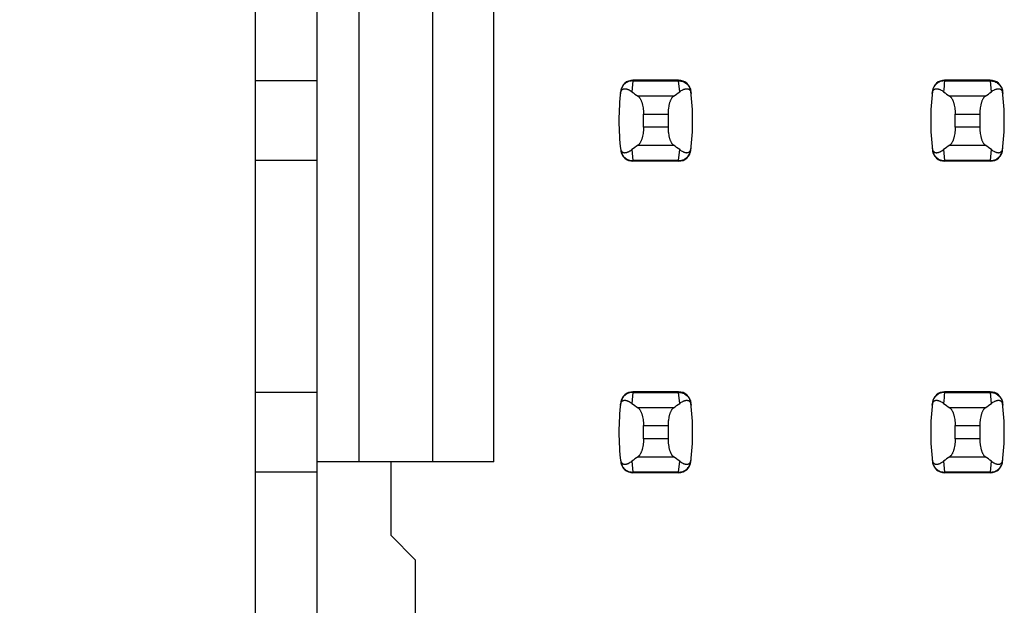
# Model space of a CAD drawing. Header units: inches. Extents: x 0.2 to 16.8, y 0.2 to 10.8.
# Tile 54 of 77: x 3.469 to 3.785, y 6.46 to 6.648. Entities that reach past the tile are written whole.
import ezdxf

# ---------------------------------------------------------------- set-up
doc = ezdxf.new("R2010")
doc.units = ezdxf.units.IN
doc.header["$LTSCALE"] = 0.935
doc.header["$MEASUREMENT"] = 0
doc.layers.get('0').update_dxf_attribs({"linetype": 'CONTINUOUS'})
doc.layers.add('DIMENSIONS', color=7, linetype='CONTINUOUS')
doc.styles.get("Standard").update_dxf_attribs({"font": 'txt', "width": 0.8})
doc.dimstyles.new('DIMSTYLE_1', dxfattribs={"dimtxt": 0.125, "dimasz": 0.18, "dimexe": 0.18, "dimexo": 0.0625, "dimgap": 0.09, "dimtad": 0, "dimtih": 1, "dimtoh": 1, "dimzin": 4, "dimdsep": 46, "dimtxsty": 'STANDARD', "dimblk": '_FILLED', "dimblk1": '_FILLED', "dimblk2": '_FILLED', "dimcen": 0.09, "dimadec": 0, "dimazin": 0, "dimtp": 0.01, "dimtm": 0.01, "dimtfac": 1, "dimtofl": 0, "dimtmove": 0, "dimatfit": 3, "dimldrblk": '_FILLED', "dimfxl": 1, "dimtolj": 1, "dimtzin": 4, "dimarcsym": 0})

# ---------------------------------------------------------------- blocks, each defined once
blk = doc.blocks.new('*D14')
at = {"layer": 'DIMENSIONS', "color": 2, "linetype": 'CONTINUOUS'}
blk.add_line((3.569328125, 7.98271875), (3.0486304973, 7.98271875), dxfattribs=at)
at = {"layer": 'DIMENSIONS', "color": 2, "linetype": 'CONTINUOUS', "insert": (2.9861304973, 8.04521875), "char_height": 0.125, "width": 1.225, "attachment_point": 3, "line_spacing_factor": 0.9}
blk.add_mtext('4.82{\\Ftxt.shx;\\W1.000000;\\H0.125000; }[122.5]', dxfattribs=at)
blk = doc.blocks.new('_FILLED')
at = {"color": 0, "linetype": 'BYBLOCK'}
blk.add_solid([(0, 0), (-1, 0.1736111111), (-1, -0.1736111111)], dxfattribs=at)

msp = doc.modelspace()

# ---------------------------------------------------------------- linework, layer by layer
at = {"color": 7, "linetype": 'CONTINUOUS'}
for p, q in [((3.544935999, 7.1976496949), (3.544935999, 3.7332678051)), ((3.5647785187, 3.7432678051), (3.5647785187, 7.1881496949)), ((3.5781643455, 7.1664961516), (3.5781643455, 6.5062599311)), ((3.6017863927, 7.1428741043), (3.6017863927, 6.5062599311)), ((3.6214714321, 6.5062599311), (3.6214714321, 7.123189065)), ((3.5647785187, 6.6285040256), (3.544935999, 6.6284971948)), ((3.6807638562, 6.628700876), (3.6661160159, 6.628700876)), ((3.7807638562, 6.628700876), (3.7661160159, 6.628700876)), ((3.6622079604, 6.6252404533), (3.6621993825, 6.6251698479)), ((3.6846804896, 6.6251698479), (3.6846719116, 6.6252404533)), ((3.7622079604, 6.6252404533), (3.7621993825, 6.6251698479)), ((3.7846804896, 6.6251698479), (3.7846719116, 6.6252404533)), ((3.6695029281, 6.6135775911), (3.6695029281, 6.6178399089)), ((3.6773769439, 6.6178399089), (3.6773769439, 6.6135775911)), ((3.7695029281, 6.6135775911), (3.7695029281, 6.6178399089)), ((3.7773769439, 6.6178399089), (3.7773769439, 6.6135775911)), ((3.6621993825, 6.6062476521), (3.6622079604, 6.6061770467)), ((3.6846719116, 6.6061770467), (3.6846804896, 6.6062476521)), ((3.7621993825, 6.6062476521), (3.7622079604, 6.6061770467)), ((3.7846719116, 6.6061770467), (3.7846804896, 6.6062476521)), ((3.5647785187, 6.6029134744), (3.544935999, 6.6029134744)), ((3.6807638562, 6.602716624), (3.6661160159, 6.602716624)), ((3.7807638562, 6.602716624), (3.7661160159, 6.602716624)), ((3.5647785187, 6.5285040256), (3.544935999, 6.5284971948)), ((3.6807638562, 6.528700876), (3.6661160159, 6.528700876)), ((3.7807638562, 6.528700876), (3.7661160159, 6.528700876)), ((3.6622079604, 6.5252404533), (3.6621993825, 6.5251698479)), ((3.6846804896, 6.5251698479), (3.6846719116, 6.5252404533)), ((3.7622079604, 6.5252404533), (3.7621993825, 6.5251698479)), ((3.7846804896, 6.5251698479), (3.7846719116, 6.5252404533)), ((3.6695029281, 6.5135775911), (3.6695029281, 6.5178399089)), ((3.6773769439, 6.5178399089), (3.6773769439, 6.5135775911)), ((3.7695029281, 6.5135775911), (3.7695029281, 6.5178399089)), ((3.7773769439, 6.5178399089), (3.7773769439, 6.5135775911)), ((3.6214714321, 6.5062599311), (3.5647785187, 6.5062599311)), ((3.5884005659, 6.5062599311), (3.5884005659, 6.4826378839)), ((3.6621993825, 6.5062476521), (3.6622079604, 6.5061770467)), ((3.6846719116, 6.5061770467), (3.6846804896, 6.5062476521)), ((3.7621993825, 6.5062476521), (3.7622079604, 6.5061770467)), ((3.7846719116, 6.5061770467), (3.7846804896, 6.5062476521)), ((3.5647785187, 6.5029134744), (3.544935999, 6.5029134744)), ((3.6807638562, 6.502716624), (3.6661160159, 6.502716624)), ((3.7807638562, 6.502716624), (3.7661160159, 6.502716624)), ((3.5962745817, 6.4747638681), (3.5884005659, 6.4826378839)), ((3.5962745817, 6.4747638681), (3.5962745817, 6.3566536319))]:
    msp.add_line(p, q, dxfattribs=at)
at = {"color": 9, "linetype": 'CONTINUOUS'}
for p, q in [((3.6661078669, 6.6284996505), (3.6657673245, 6.6249971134)), ((3.6661160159, 6.628700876), (3.6661078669, 6.6284996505)), ((3.6661078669, 6.6284996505), (3.6807720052, 6.6284996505)), ((3.6807638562, 6.628700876), (3.6807720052, 6.6284996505)), ((3.6811125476, 6.6249971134), (3.6807720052, 6.6284996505)), ((3.7661160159, 6.628700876), (3.7661078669, 6.6284996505)), ((3.7661078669, 6.6284996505), (3.7807720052, 6.6284996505)), ((3.7807638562, 6.628700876), (3.7807720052, 6.6284996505)), ((3.7811125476, 6.6249971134), (3.7807720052, 6.6284996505)), ((3.6791194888, 6.6235441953), (3.6677603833, 6.6235441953)), ((3.7791194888, 6.6235441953), (3.7677603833, 6.6235441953)), ((3.6695029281, 6.6178399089), (3.6773769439, 6.6178399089)), ((3.7695029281, 6.6178399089), (3.7773769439, 6.6178399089)), ((3.6773769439, 6.6135775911), (3.6695029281, 6.6135775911)), ((3.7773769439, 6.6135775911), (3.7695029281, 6.6135775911)), ((3.6657673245, 6.6064203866), (3.6661078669, 6.6029178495)), ((3.6677603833, 6.6078733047), (3.6791194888, 6.6078733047)), ((3.6807720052, 6.6029178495), (3.6811125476, 6.6064203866)), ((3.7657673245, 6.6064203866), (3.7661078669, 6.6029178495)), ((3.7677603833, 6.6078733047), (3.7791194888, 6.6078733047)), ((3.7807720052, 6.6029178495), (3.7811125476, 6.6064203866)), ((3.6661078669, 6.6029178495), (3.6661160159, 6.602716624)), ((3.6807720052, 6.6029178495), (3.6661078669, 6.6029178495)), ((3.6807720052, 6.6029178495), (3.6807638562, 6.602716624)), ((3.7661078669, 6.6029178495), (3.7661160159, 6.602716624)), ((3.7807720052, 6.6029178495), (3.7661078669, 6.6029178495)), ((3.7807720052, 6.6029178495), (3.7807638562, 6.602716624)), ((3.6661078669, 6.5284996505), (3.6657673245, 6.5249971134)), ((3.6661160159, 6.528700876), (3.6661078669, 6.5284996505)), ((3.6661078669, 6.5284996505), (3.6807720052, 6.5284996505)), ((3.6807638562, 6.528700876), (3.6807720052, 6.5284996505)), ((3.6811125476, 6.5249971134), (3.6807720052, 6.5284996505)), ((3.7661160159, 6.528700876), (3.7661078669, 6.5284996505)), ((3.7661078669, 6.5284996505), (3.7807720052, 6.5284996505)), ((3.7807638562, 6.528700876), (3.7807720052, 6.5284996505)), ((3.7811125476, 6.5249971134), (3.7807720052, 6.5284996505)), ((3.6791194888, 6.5235441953), (3.6677603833, 6.5235441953)), ((3.7791194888, 6.5235441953), (3.7677603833, 6.5235441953)), ((3.6695029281, 6.5178399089), (3.6773769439, 6.5178399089)), ((3.7695029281, 6.5178399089), (3.7773769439, 6.5178399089)), ((3.6773769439, 6.5135775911), (3.6695029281, 6.5135775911)), ((3.7773769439, 6.5135775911), (3.7695029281, 6.5135775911)), ((3.6677603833, 6.5078733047), (3.6791194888, 6.5078733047)), ((3.7677603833, 6.5078733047), (3.7791194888, 6.5078733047)), ((3.6657673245, 6.5064203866), (3.6661078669, 6.5029178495)), ((3.6807720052, 6.5029178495), (3.6811125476, 6.5064203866)), ((3.7657673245, 6.5064203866), (3.7661078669, 6.5029178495)), ((3.7807720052, 6.5029178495), (3.7811125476, 6.5064203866)), ((3.6661078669, 6.5029178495), (3.6661160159, 6.502716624)), ((3.6807720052, 6.5029178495), (3.6661078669, 6.5029178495)), ((3.6807720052, 6.5029178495), (3.6807638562, 6.502716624)), ((3.7661078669, 6.5029178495), (3.7661160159, 6.502716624)), ((3.7807720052, 6.5029178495), (3.7661078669, 6.5029178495)), ((3.7807720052, 6.5029178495), (3.7807638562, 6.502716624))]:
    msp.add_line(p, q, dxfattribs=at)
at = {"color": 7, "linetype": 'CONTINUOUS'}
for centre, radius, start, end in [((3.6661160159, 6.6247638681), 0.0039370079, 90, 173.0471431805), ((3.6807638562, 6.6247638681), 0.0039370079, 6.9528568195, 90), ((3.7661160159, 6.6247638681), 0.0039370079, 90, 173.0471431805), ((3.7807638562, 6.6247638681), 0.0039370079, 6.9528568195, 90), ((3.7403690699, 6.61570875), 0.0787401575, 173.0988974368, 186.9011025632), ((3.6065108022, 6.61570875), 0.0787401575, 353.0988974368, 6.9011025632), ((3.8403690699, 6.61570875), 0.0787401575, 173.0988974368, 186.9011025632), ((3.7065108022, 6.61570875), 0.0787401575, 353.0988974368, 6.9011025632), ((3.6661160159, 6.6066536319), 0.0039370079, 186.9528568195, 270), ((3.6807638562, 6.6066536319), 0.0039370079, 270, 353.0471431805), ((3.7661160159, 6.6066536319), 0.0039370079, 186.9528568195, 270), ((3.7807638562, 6.6066536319), 0.0039370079, 270, 353.0471431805), ((3.6661160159, 6.5247638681), 0.0039370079, 90, 173.0471431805), ((3.6807638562, 6.5247638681), 0.0039370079, 6.9528568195, 90), ((3.7661160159, 6.5247638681), 0.0039370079, 90, 173.0471431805), ((3.7807638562, 6.5247638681), 0.0039370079, 6.9528568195, 90), ((3.7403690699, 6.51570875), 0.0787401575, 173.0988974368, 186.9011025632), ((3.6065108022, 6.51570875), 0.0787401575, 353.0988974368, 6.9011025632), ((3.8403690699, 6.51570875), 0.0787401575, 173.0988974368, 186.9011025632), ((3.7065108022, 6.51570875), 0.0787401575, 353.0988974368, 6.9011025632), ((3.6661160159, 6.5066536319), 0.0039370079, 186.9528568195, 270), ((3.6807638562, 6.5066536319), 0.0039370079, 270, 353.0471431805), ((3.7661160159, 6.5066536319), 0.0039370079, 186.9528568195, 270), ((3.7807638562, 6.5066536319), 0.0039370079, 270, 353.0471431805)]:
    msp.add_arc(centre, radius, start, end, dxfattribs=at)
at = {"color": 9, "linetype": 'CONTINUOUS'}
for centre in [(3.840379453, 6.6195105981), (3.840379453, 6.5195105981)]:
    msp.add_arc(centre, 0.0748135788, 173.0990853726, 175.7943914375, dxfattribs=at)
at = {"color": 7, "linetype": 'CONTINUOUS'}
for centre, major_axis, start_param, end_param in [((3.8515085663, 6.6424658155), (0.1968503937, 0), -2.8040324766, -2.7746840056), ((3.4953713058, 6.6424658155), (0.1968503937, 0), -0.366908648, -0.3375601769), ((3.9515085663, 6.6424658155), (0.1968503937, 0), -2.8040324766, -2.7746840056), ((3.5953713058, 6.6424658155), (0.1968503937, 0), -0.366908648, -0.3375601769), ((3.8515085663, 6.5889516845), (0.1968503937, -0), 2.7746840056, 2.8040324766), ((3.4953713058, 6.5889516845), (0.1968503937, -0), 0.3375601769, 0.366908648), ((3.9515085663, 6.5889516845), (0.1968503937, -0), 2.7746840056, 2.8040324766), ((3.5953713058, 6.5889516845), (0.1968503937, -0), 0.3375601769, 0.366908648), ((3.8515085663, 6.5424658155), (0.1968503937, 0), -2.8040324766, -2.7746840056), ((3.4953713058, 6.5424658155), (0.1968503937, 0), -0.366908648, -0.3375601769), ((3.9515085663, 6.5424658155), (0.1968503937, 0), -2.8040324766, -2.7746840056), ((3.5953713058, 6.5424658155), (0.1968503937, 0), -0.366908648, -0.3375601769), ((3.8515085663, 6.4889516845), (0.1968503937, -0), 2.7746840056, 2.8040324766), ((3.4953713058, 6.4889516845), (0.1968503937, -0), 0.3375601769, 0.366908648), ((3.9515085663, 6.4889516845), (0.1968503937, -0), 2.7746840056, 2.8040324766), ((3.5953713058, 6.4889516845), (0.1968503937, -0), 0.3375601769, 0.366908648)]:
    msp.add_ellipse(centre, major_axis=major_axis, ratio=0.2679491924, start_param=start_param, end_param=end_param, dxfattribs=at)
at = {"color": 9, "linetype": 'CONTINUOUS'}
for points, knots in [([(3.6661078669, 6.6284996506), (3.6658700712, 6.6285006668), (3.6653941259, 6.628460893), (3.6647033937, 6.6282797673), (3.6640578, 6.6279821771), (3.6634786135, 6.6275766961), (3.662988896, 6.6270725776), (3.6626016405, 6.6264908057), (3.6623284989, 6.625850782), (3.6622278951, 6.6253981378), (3.6621993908, 6.6251699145)], [0, 0, 0, 0, 0.1271704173, 0.2539001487, 0.3800501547, 0.505356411, 0.6298526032, 0.7537175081, 0.877001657, 1, 1, 1, 1]), ([(3.6807720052, 6.6284996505), (3.6810097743, 6.6285015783), (3.68148596, 6.6284620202), (3.682176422, 6.6282795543), (3.6828220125, 6.6279819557), (3.6834013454, 6.6275767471), (3.6838908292, 6.6270724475), (3.6842780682, 6.6264906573), (3.6845524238, 6.6258510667), (3.6846528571, 6.6253981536), (3.6846804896, 6.6251698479)], [0, 0, 0, 0, 0.1271521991, 0.2539158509, 0.3800860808, 0.5053558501, 0.629815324, 0.7537012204, 0.8770215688, 1, 1, 1, 1]), ([(3.7661078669, 6.6284996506), (3.7658700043, 6.6285015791), (3.7653935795, 6.6284617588), (3.7647031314, 6.6282791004), (3.7641638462, 6.6280305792), (3.7637665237, 6.6277781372), (3.7633966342, 6.6274923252), (3.7629894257, 6.6270727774), (3.7626664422, 6.6265872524), (3.7624647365, 6.6261703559), (3.7623429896, 6.625845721), (3.7622521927, 6.6255116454), (3.7622132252, 6.6252842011), (3.7621993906, 6.6251699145)], [0, 0, 0, 0, 0.1271570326, 0.2539451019, 0.380037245, 0.4427854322, 0.5052850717, 0.6295901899, 0.7533988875, 0.8151942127, 0.8768750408, 0.9384604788, 1, 1, 1, 1]), ([(3.7807720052, 6.6284996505), (3.7810097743, 6.6285015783), (3.78148596, 6.6284620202), (3.782176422, 6.6282795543), (3.7828220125, 6.6279819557), (3.7834013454, 6.6275767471), (3.7838908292, 6.6270724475), (3.7842780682, 6.6264906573), (3.7845524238, 6.6258510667), (3.7846528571, 6.6253981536), (3.7846804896, 6.6251698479)], [0, 0, 0, 0, 0.1271521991, 0.2539158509, 0.3800860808, 0.5053558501, 0.629815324, 0.7537012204, 0.8770215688, 1, 1, 1, 1]), ([(3.6621993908, 6.6062475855), (3.6622279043, 6.6060193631), (3.6623285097, 6.6055667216), (3.6626016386, 6.6049266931), (3.6629888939, 6.604344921), (3.6634786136, 6.6038408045), (3.6640578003, 6.6034353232), (3.6647033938, 6.6031377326), (3.6653941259, 6.602956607), (3.6658700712, 6.6029168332), (3.6661078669, 6.6029178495)], [0, 0, 0, 0, 0.1229985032, 0.2462822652, 0.3701470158, 0.4946434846, 0.61994985, 0.7460997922, 0.8728295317, 1, 1, 1, 1]), ([(3.6807720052, 6.6029178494), (3.6810097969, 6.6029168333), (3.6814857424, 6.6029566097), (3.6821764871, 6.6031377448), (3.682822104, 6.6034352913), (3.6834012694, 6.6038407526), (3.6838907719, 6.6043450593), (3.6842780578, 6.6049268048), (3.6845524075, 6.605566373), (3.6846528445, 6.6060192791), (3.6846804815, 6.6062475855)], [0, 0, 0, 0, 0.1271655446, 0.2538944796, 0.3800505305, 0.5053463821, 0.6298162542, 0.753695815, 0.8770168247, 1, 1, 1, 1]), ([(3.7621993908, 6.6062475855), (3.7622279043, 6.6060193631), (3.7623285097, 6.6055667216), (3.7626016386, 6.6049266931), (3.7629888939, 6.604344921), (3.7634786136, 6.6038408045), (3.7640578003, 6.6034353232), (3.7647033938, 6.6031377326), (3.7653941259, 6.602956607), (3.7658700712, 6.6029168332), (3.7661078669, 6.6029178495)], [0, 0, 0, 0, 0.1229985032, 0.2462822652, 0.3701470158, 0.4946434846, 0.61994985, 0.7460997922, 0.8728295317, 1, 1, 1, 1]), ([(3.7807720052, 6.6029178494), (3.7810097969, 6.6029168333), (3.7814857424, 6.6029566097), (3.7821764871, 6.6031377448), (3.782822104, 6.6034352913), (3.7834012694, 6.6038407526), (3.7838907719, 6.6043450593), (3.7842780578, 6.6049268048), (3.7845524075, 6.605566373), (3.7846528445, 6.6060192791), (3.7846804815, 6.6062475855)], [0, 0, 0, 0, 0.1271655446, 0.2538944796, 0.3800505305, 0.5053463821, 0.6298162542, 0.753695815, 0.8770168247, 1, 1, 1, 1]), ([(3.6661078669, 6.5284996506), (3.6658700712, 6.5285006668), (3.6653941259, 6.528460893), (3.6647033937, 6.5282797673), (3.6640578, 6.5279821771), (3.6634786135, 6.5275766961), (3.662988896, 6.5270725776), (3.6626016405, 6.5264908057), (3.6623284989, 6.525850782), (3.6622278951, 6.5253981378), (3.6621993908, 6.5251699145)], [0, 0, 0, 0, 0.1271704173, 0.2539001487, 0.3800501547, 0.505356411, 0.6298526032, 0.7537175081, 0.877001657, 1, 1, 1, 1]), ([(3.6807720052, 6.5284996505), (3.6810097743, 6.5285015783), (3.68148596, 6.5284620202), (3.682176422, 6.5282795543), (3.6828220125, 6.5279819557), (3.6834013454, 6.5275767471), (3.6838908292, 6.5270724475), (3.6842780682, 6.5264906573), (3.6845524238, 6.5258510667), (3.6846528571, 6.5253981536), (3.6846804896, 6.5251698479)], [0, 0, 0, 0, 0.1271521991, 0.2539158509, 0.3800860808, 0.5053558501, 0.629815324, 0.7537012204, 0.8770215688, 1, 1, 1, 1]), ([(3.7661078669, 6.5284996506), (3.7658700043, 6.5285015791), (3.7653935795, 6.5284617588), (3.7647031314, 6.5282791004), (3.7641638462, 6.5280305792), (3.7637665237, 6.5277781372), (3.7633966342, 6.5274923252), (3.7629894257, 6.5270727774), (3.7626664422, 6.5265872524), (3.7624647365, 6.5261703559), (3.7623429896, 6.525845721), (3.7622521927, 6.5255116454), (3.7622132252, 6.5252842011), (3.7621993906, 6.5251699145)], [0, 0, 0, 0, 0.1271570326, 0.2539451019, 0.380037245, 0.4427854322, 0.5052850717, 0.6295901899, 0.7533988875, 0.8151942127, 0.8768750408, 0.9384604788, 1, 1, 1, 1]), ([(3.7807720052, 6.5284996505), (3.7810097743, 6.5285015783), (3.78148596, 6.5284620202), (3.782176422, 6.5282795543), (3.7828220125, 6.5279819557), (3.7834013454, 6.5275767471), (3.7838908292, 6.5270724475), (3.7842780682, 6.5264906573), (3.7845524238, 6.5258510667), (3.7846528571, 6.5253981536), (3.7846804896, 6.5251698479)], [0, 0, 0, 0, 0.1271521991, 0.2539158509, 0.3800860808, 0.5053558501, 0.629815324, 0.7537012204, 0.8770215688, 1, 1, 1, 1]), ([(3.6621993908, 6.5062475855), (3.6622279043, 6.5060193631), (3.6623285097, 6.5055667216), (3.6626016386, 6.5049266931), (3.6629888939, 6.504344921), (3.6634786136, 6.5038408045), (3.6640578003, 6.5034353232), (3.6647033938, 6.5031377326), (3.6653941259, 6.502956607), (3.6658700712, 6.5029168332), (3.6661078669, 6.5029178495)], [0, 0, 0, 0, 0.1229985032, 0.2462822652, 0.3701470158, 0.4946434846, 0.61994985, 0.7460997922, 0.8728295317, 1, 1, 1, 1]), ([(3.6807720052, 6.5029178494), (3.6810097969, 6.5029168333), (3.6814857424, 6.5029566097), (3.6821764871, 6.5031377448), (3.682822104, 6.5034352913), (3.6834012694, 6.5038407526), (3.6838907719, 6.5043450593), (3.6842780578, 6.5049268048), (3.6845524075, 6.505566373), (3.6846528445, 6.5060192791), (3.6846804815, 6.5062475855)], [0, 0, 0, 0, 0.1271655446, 0.2538944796, 0.3800505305, 0.5053463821, 0.6298162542, 0.753695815, 0.8770168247, 1, 1, 1, 1]), ([(3.7621993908, 6.5062475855), (3.7622279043, 6.5060193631), (3.7623285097, 6.5055667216), (3.7626016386, 6.5049266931), (3.7629888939, 6.504344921), (3.7634786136, 6.5038408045), (3.7640578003, 6.5034353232), (3.7647033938, 6.5031377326), (3.7653941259, 6.502956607), (3.7658700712, 6.5029168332), (3.7661078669, 6.5029178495)], [0, 0, 0, 0, 0.1229985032, 0.2462822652, 0.3701470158, 0.4946434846, 0.61994985, 0.7460997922, 0.8728295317, 1, 1, 1, 1]), ([(3.7807720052, 6.5029178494), (3.7810097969, 6.5029168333), (3.7814857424, 6.5029566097), (3.7821764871, 6.5031377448), (3.782822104, 6.5034352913), (3.7834012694, 6.5038407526), (3.7838907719, 6.5043450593), (3.7842780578, 6.5049268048), (3.7845524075, 6.505566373), (3.7846528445, 6.5060192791), (3.7846804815, 6.5062475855)], [0, 0, 0, 0, 0.1271655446, 0.2538944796, 0.3800505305, 0.5053463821, 0.6298162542, 0.753695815, 0.8770168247, 1, 1, 1, 1])]:
    msp.add_open_spline(points, degree=3, knots=knots, dxfattribs=at)
at = {"color": 7, "linetype": 'CONTINUOUS'}
for points, knots in [([(3.6621152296, 6.6244465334), (3.6621281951, 6.624558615), (3.6621620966, 6.6247627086), (3.6622587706, 6.6250976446), (3.6623872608, 6.6253637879), (3.6625393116, 6.6255617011), (3.6626474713, 6.6256709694), (3.6627577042, 6.6257581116), (3.6629035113, 6.6258480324), (3.6630926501, 6.6259255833), (3.663326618, 6.625971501), (3.6635622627, 6.6259788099), (3.663799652, 6.6259554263), (3.6640390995, 6.6259060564), (3.6642806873, 6.6258337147), (3.6645243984, 6.6257404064), (3.6647701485, 6.6256275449), (3.6650178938, 6.6254962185), (3.6653568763, 6.6252936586), (3.6656043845, 6.6251207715), (3.6657673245, 6.6249971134)], [0, 0, 0, 0, 0.0706107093, 0.1290975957, 0.2179131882, 0.2532972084, 0.2849105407, 0.3138845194, 0.3410235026, 0.3919186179, 0.4408048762, 0.4894744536, 0.5389424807, 0.5897603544, 0.642245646, 0.6965965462, 0.7529450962, 0.8113823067, 0.8719884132, 1, 1, 1, 1]), ([(3.6811125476, 6.6249971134), (3.6812755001, 6.6251207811), (3.6815995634, 6.6253471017), (3.6820218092, 6.6255871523), (3.6823555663, 6.625740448), (3.6825992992, 6.6258337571), (3.6828409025, 6.6259061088), (3.6830803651, 6.625955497), (3.6833177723, 6.6259788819), (3.6835534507, 6.6259715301), (3.6837874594, 6.6259253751), (3.6839765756, 6.6258474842), (3.6841223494, 6.625757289), (3.6842325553, 6.6256699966), (3.6843406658, 6.62556074), (3.6844926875, 6.6253634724), (3.6846217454, 6.6250982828), (3.6847186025, 6.6247635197), (3.6847520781, 6.6245590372), (3.6847646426, 6.6244465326)], [0, 0, 0, 0, 0.1280284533, 0.2470469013, 0.3034021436, 0.3577597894, 0.4102519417, 0.4610765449, 0.510550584, 0.5592265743, 0.6081269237, 0.6590555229, 0.686218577, 0.7152146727, 0.7468335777, 0.7821728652, 0.8707184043, 0.9291508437, 1, 1, 1, 1]), ([(3.7621152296, 6.6244465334), (3.7621277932, 6.6245590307), (3.7621612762, 6.6247634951), (3.762258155, 6.6250982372), (3.7623872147, 6.625363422), (3.7625392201, 6.6255607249), (3.7626473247, 6.6256700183), (3.7627575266, 6.625757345), (3.7629032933, 6.6258475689), (3.7630924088, 6.6259254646), (3.7633264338, 6.6259715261), (3.7635621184, 6.6259786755), (3.7637995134, 6.6259550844), (3.7640389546, 6.625905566), (3.7642805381, 6.6258332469), (3.7645242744, 6.6257401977), (3.7648581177, 6.6255875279), (3.7652807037, 6.6253480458), (3.765604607, 6.625121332), (3.7657673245, 6.6249971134)], [0, 0, 0, 0, 0.0708455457, 0.1292725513, 0.2178210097, 0.2531657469, 0.2847901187, 0.3137905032, 0.3409561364, 0.3918848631, 0.440782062, 0.4894572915, 0.5389352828, 0.5897649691, 0.6422558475, 0.6965973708, 0.7529192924, 0.8718780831, 1, 1, 1, 1]), ([(3.7811125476, 6.6249971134), (3.7812755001, 6.6251207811), (3.7815995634, 6.6253471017), (3.7820218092, 6.6255871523), (3.7823555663, 6.625740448), (3.7825992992, 6.6258337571), (3.7828409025, 6.6259061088), (3.7830803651, 6.625955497), (3.7833177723, 6.6259788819), (3.7835534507, 6.6259715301), (3.7837874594, 6.6259253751), (3.7839765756, 6.6258474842), (3.7841223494, 6.625757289), (3.7842325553, 6.6256699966), (3.7843406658, 6.62556074), (3.7844926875, 6.6253634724), (3.7846217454, 6.6250982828), (3.7847186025, 6.6247635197), (3.7847520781, 6.6245590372), (3.7847646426, 6.6244465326)], [0, 0, 0, 0, 0.1280284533, 0.2470469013, 0.3034021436, 0.3577597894, 0.4102519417, 0.4610765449, 0.510550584, 0.5592265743, 0.6081269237, 0.6590555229, 0.686218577, 0.7152146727, 0.7468335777, 0.7821728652, 0.8707184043, 0.9291508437, 1, 1, 1, 1]), ([(3.6677603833, 6.6235441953), (3.6678208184, 6.6235020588), (3.6679409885, 6.6234040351), (3.6681097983, 6.6232284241), (3.6682741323, 6.6230185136), (3.6684329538, 6.6227751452), (3.6685852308, 6.6224992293), (3.6687298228, 6.6221919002), (3.6688655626, 6.6218545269), (3.6689912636, 6.6214887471), (3.6691057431, 6.6210964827), (3.6692445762, 6.6205299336), (3.6693520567, 6.6199330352), (3.6694290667, 6.6193127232), (3.6694859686, 6.618663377), (3.6695029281, 6.6181703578), (3.6695029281, 6.6178399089)], [0, 0, 0, 0, 0.0360580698, 0.075631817, 0.1189997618, 0.1663380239, 0.2177153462, 0.2731190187, 0.3324672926, 0.3956112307, 0.4623418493, 0.5323898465, 0.6810284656, 0.7588186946, 0.8382696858, 1, 1, 1, 1]), ([(3.6791194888, 6.6235441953), (3.6790590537, 6.6235020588), (3.6789388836, 6.6234040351), (3.6787700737, 6.6232284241), (3.6786057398, 6.6230185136), (3.6784469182, 6.6227751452), (3.6782946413, 6.6224992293), (3.6781500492, 6.6221919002), (3.6780143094, 6.6218545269), (3.6778886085, 6.6214887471), (3.677774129, 6.6210964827), (3.6776352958, 6.6205299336), (3.6775278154, 6.6199330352), (3.6774508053, 6.6193127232), (3.6773939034, 6.618663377), (3.6773769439, 6.6181703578), (3.6773769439, 6.6178399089)], [0, 0, 0, 0, 0.0360580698, 0.075631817, 0.1189997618, 0.1663380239, 0.2177153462, 0.2731190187, 0.3324672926, 0.3956112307, 0.4623418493, 0.5323898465, 0.6810284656, 0.7588186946, 0.8382696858, 1, 1, 1, 1]), ([(3.7677603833, 6.6235441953), (3.7678208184, 6.6235020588), (3.7679409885, 6.6234040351), (3.7681097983, 6.6232284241), (3.7682741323, 6.6230185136), (3.7684329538, 6.6227751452), (3.7685852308, 6.6224992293), (3.7687298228, 6.6221919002), (3.7688655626, 6.6218545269), (3.7689912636, 6.6214887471), (3.7691057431, 6.6210964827), (3.7692445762, 6.6205299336), (3.7693520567, 6.6199330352), (3.7694290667, 6.6193127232), (3.7694859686, 6.618663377), (3.7695029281, 6.6181703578), (3.7695029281, 6.6178399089)], [0, 0, 0, 0, 0.0360580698, 0.075631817, 0.1189997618, 0.1663380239, 0.2177153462, 0.2731190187, 0.3324672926, 0.3956112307, 0.4623418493, 0.5323898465, 0.6810284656, 0.7588186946, 0.8382696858, 1, 1, 1, 1]), ([(3.7791194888, 6.6235441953), (3.7790590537, 6.6235020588), (3.7789388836, 6.6234040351), (3.7787700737, 6.6232284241), (3.7786057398, 6.6230185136), (3.7784469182, 6.6227751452), (3.7782946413, 6.6224992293), (3.7781500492, 6.6221919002), (3.7780143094, 6.6218545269), (3.7778886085, 6.6214887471), (3.777774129, 6.6210964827), (3.7776352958, 6.6205299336), (3.7775278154, 6.6199330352), (3.7774508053, 6.6193127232), (3.7773939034, 6.618663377), (3.7773769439, 6.6181703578), (3.7773769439, 6.6178399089)], [0, 0, 0, 0, 0.0360580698, 0.075631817, 0.1189997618, 0.1663380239, 0.2177153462, 0.2731190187, 0.3324672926, 0.3956112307, 0.4623418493, 0.5323898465, 0.6810284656, 0.7588186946, 0.8382696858, 1, 1, 1, 1]), ([(3.6695029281, 6.6135775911), (3.6695029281, 6.6132471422), (3.6694859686, 6.612754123), (3.6694290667, 6.6121047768), (3.6693520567, 6.6114844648), (3.6692445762, 6.6108875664), (3.6691057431, 6.6103210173), (3.6689912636, 6.6099287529), (3.6688655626, 6.6095629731), (3.6687298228, 6.6092255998), (3.6685852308, 6.6089182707), (3.6684329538, 6.6086423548), (3.6682741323, 6.6083989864), (3.6681097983, 6.6081890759), (3.6679409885, 6.6080134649), (3.6678208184, 6.6079154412), (3.6677603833, 6.6078733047)], [0, 0, 0, 0, 0.1617303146, 0.2411813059, 0.3189715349, 0.4676101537, 0.537658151, 0.6043887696, 0.6675327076, 0.7268809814, 0.782284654, 0.8336619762, 0.8810002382, 0.924368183, 0.9639419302, 1, 1, 1, 1]), ([(3.6773769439, 6.6135775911), (3.6773769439, 6.6132471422), (3.6773939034, 6.612754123), (3.6774508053, 6.6121047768), (3.6775278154, 6.6114844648), (3.6776352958, 6.6108875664), (3.677774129, 6.6103210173), (3.6778886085, 6.6099287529), (3.6780143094, 6.6095629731), (3.6781500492, 6.6092255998), (3.6782946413, 6.6089182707), (3.6784469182, 6.6086423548), (3.6786057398, 6.6083989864), (3.6787700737, 6.6081890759), (3.6789388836, 6.6080134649), (3.6790590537, 6.6079154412), (3.6791194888, 6.6078733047)], [0, 0, 0, 0, 0.1617303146, 0.2411813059, 0.3189715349, 0.4676101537, 0.537658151, 0.6043887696, 0.6675327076, 0.7268809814, 0.782284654, 0.8336619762, 0.8810002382, 0.924368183, 0.9639419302, 1, 1, 1, 1]), ([(3.7695029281, 6.6135775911), (3.7695029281, 6.6132471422), (3.7694859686, 6.612754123), (3.7694290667, 6.6121047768), (3.7693520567, 6.6114844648), (3.7692445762, 6.6108875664), (3.7691057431, 6.6103210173), (3.7689912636, 6.6099287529), (3.7688655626, 6.6095629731), (3.7687298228, 6.6092255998), (3.7685852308, 6.6089182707), (3.7684329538, 6.6086423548), (3.7682741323, 6.6083989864), (3.7681097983, 6.6081890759), (3.7679409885, 6.6080134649), (3.7678208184, 6.6079154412), (3.7677603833, 6.6078733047)], [0, 0, 0, 0, 0.1617303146, 0.2411813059, 0.3189715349, 0.4676101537, 0.537658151, 0.6043887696, 0.6675327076, 0.7268809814, 0.782284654, 0.8336619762, 0.8810002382, 0.924368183, 0.9639419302, 1, 1, 1, 1]), ([(3.7773769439, 6.6135775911), (3.7773769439, 6.6132471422), (3.7773939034, 6.612754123), (3.7774508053, 6.6121047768), (3.7775278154, 6.6114844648), (3.7776352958, 6.6108875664), (3.777774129, 6.6103210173), (3.7778886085, 6.6099287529), (3.7780143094, 6.6095629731), (3.7781500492, 6.6092255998), (3.7782946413, 6.6089182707), (3.7784469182, 6.6086423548), (3.7786057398, 6.6083989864), (3.7787700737, 6.6081890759), (3.7789388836, 6.6080134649), (3.7790590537, 6.6079154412), (3.7791194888, 6.6078733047)], [0, 0, 0, 0, 0.1617303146, 0.2411813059, 0.3189715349, 0.4676101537, 0.537658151, 0.6043887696, 0.6675327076, 0.7268809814, 0.782284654, 0.8336619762, 0.8810002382, 0.924368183, 0.9639419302, 1, 1, 1, 1]), ([(3.6621152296, 6.6069709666), (3.6621281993, 6.6068588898), (3.6621621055, 6.6066548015), (3.6622587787, 6.6063198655), (3.6623872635, 6.6060537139), (3.662539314, 6.6058557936), (3.6626474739, 6.605746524), (3.662757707, 6.6056593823), (3.6629035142, 6.6055694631), (3.6630926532, 6.6054919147), (3.6633266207, 6.6054459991), (3.663562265, 6.6054386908), (3.663799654, 6.6054620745), (3.6640391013, 6.6055114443), (3.6642806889, 6.6055837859), (3.6645243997, 6.6056770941), (3.6647701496, 6.6057899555), (3.6650178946, 6.605921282), (3.6653568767, 6.6061238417), (3.6656043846, 6.6062967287), (3.6657673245, 6.6064203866)], [0, 0, 0, 0, 0.0706080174, 0.1290951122, 0.2179133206, 0.2532979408, 0.2849113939, 0.3138853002, 0.3410241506, 0.3919190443, 0.4408052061, 0.4894747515, 0.5389427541, 0.5897605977, 0.6422458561, 0.696596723, 0.7529452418, 0.8113824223, 0.8719884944, 1, 1, 1, 1]), ([(3.6811125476, 6.6064203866), (3.681275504, 6.6062967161), (3.6815995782, 6.6060703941), (3.6820218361, 6.6058303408), (3.6823556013, 6.6056770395), (3.68259934, 6.6055837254), (3.6828409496, 6.605511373), (3.6830804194, 6.6054619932), (3.6833178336, 6.6054386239), (3.6835535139, 6.6054459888), (3.6837875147, 6.6054921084), (3.6839766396, 6.6055698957), (3.6841224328, 6.6056599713), (3.6842326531, 6.6057471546), (3.6843407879, 6.6058563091), (3.6844928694, 6.6060535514), (3.6846218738, 6.6063188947), (3.6847186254, 6.60665384), (3.684752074, 6.6068584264), (3.6847646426, 6.6069709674)], [0, 0, 0, 0, 0.1280244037, 0.2470392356, 0.3033929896, 0.3577492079, 0.4102397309, 0.4610624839, 0.5105347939, 0.5592093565, 0.6081067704, 0.6590250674, 0.6861777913, 0.7151598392, 0.746762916, 0.7820914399, 0.8706624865, 0.9291317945, 1, 1, 1, 1]), ([(3.7621152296, 6.6069709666), (3.7621281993, 6.6068588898), (3.7621621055, 6.6066548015), (3.7622587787, 6.6063198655), (3.7623872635, 6.6060537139), (3.762539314, 6.6058557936), (3.7626474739, 6.605746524), (3.762757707, 6.6056593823), (3.7629035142, 6.6055694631), (3.7630926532, 6.6054919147), (3.7633266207, 6.6054459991), (3.763562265, 6.6054386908), (3.763799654, 6.6054620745), (3.7640391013, 6.6055114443), (3.7642806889, 6.6055837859), (3.7645243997, 6.6056770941), (3.7647701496, 6.6057899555), (3.7650178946, 6.605921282), (3.7653568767, 6.6061238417), (3.7656043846, 6.6062967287), (3.7657673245, 6.6064203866)], [0, 0, 0, 0, 0.0706080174, 0.1290951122, 0.2179133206, 0.2532979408, 0.2849113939, 0.3138853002, 0.3410241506, 0.3919190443, 0.4408052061, 0.4894747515, 0.5389427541, 0.5897605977, 0.6422458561, 0.696596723, 0.7529452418, 0.8113824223, 0.8719884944, 1, 1, 1, 1]), ([(3.7811125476, 6.6064203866), (3.781275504, 6.6062967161), (3.7815995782, 6.6060703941), (3.7820218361, 6.6058303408), (3.7823556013, 6.6056770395), (3.78259934, 6.6055837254), (3.7828409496, 6.605511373), (3.7830804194, 6.6054619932), (3.7833178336, 6.6054386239), (3.7835535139, 6.6054459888), (3.7837875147, 6.6054921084), (3.7839766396, 6.6055698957), (3.7841224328, 6.6056599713), (3.7842326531, 6.6057471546), (3.7843407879, 6.6058563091), (3.7844928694, 6.6060535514), (3.7846218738, 6.6063188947), (3.7847186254, 6.60665384), (3.784752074, 6.6068584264), (3.7847646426, 6.6069709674)], [0, 0, 0, 0, 0.1280244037, 0.2470392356, 0.3033929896, 0.3577492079, 0.4102397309, 0.4610624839, 0.5105347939, 0.5592093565, 0.6081067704, 0.6590250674, 0.6861777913, 0.7151598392, 0.746762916, 0.7820914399, 0.8706624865, 0.9291317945, 1, 1, 1, 1]), ([(3.6621152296, 6.5244465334), (3.6621281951, 6.524558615), (3.6621620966, 6.5247627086), (3.6622587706, 6.5250976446), (3.6623872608, 6.5253637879), (3.6625393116, 6.5255617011), (3.6626474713, 6.5256709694), (3.6627577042, 6.5257581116), (3.6629035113, 6.5258480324), (3.6630926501, 6.5259255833), (3.663326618, 6.525971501), (3.6635622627, 6.5259788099), (3.663799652, 6.5259554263), (3.6640390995, 6.5259060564), (3.6642806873, 6.5258337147), (3.6645243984, 6.5257404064), (3.6647701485, 6.5256275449), (3.6650178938, 6.5254962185), (3.6653568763, 6.5252936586), (3.6656043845, 6.5251207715), (3.6657673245, 6.5249971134)], [0, 0, 0, 0, 0.0706107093, 0.1290975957, 0.2179131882, 0.2532972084, 0.2849105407, 0.3138845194, 0.3410235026, 0.3919186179, 0.4408048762, 0.4894744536, 0.5389424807, 0.5897603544, 0.642245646, 0.6965965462, 0.7529450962, 0.8113823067, 0.8719884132, 1, 1, 1, 1]), ([(3.6811125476, 6.5249971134), (3.6812755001, 6.5251207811), (3.6815995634, 6.5253471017), (3.6820218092, 6.5255871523), (3.6823555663, 6.525740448), (3.6825992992, 6.5258337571), (3.6828409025, 6.5259061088), (3.6830803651, 6.525955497), (3.6833177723, 6.5259788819), (3.6835534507, 6.5259715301), (3.6837874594, 6.5259253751), (3.6839765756, 6.5258474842), (3.6841223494, 6.525757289), (3.6842325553, 6.5256699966), (3.6843406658, 6.52556074), (3.6844926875, 6.5253634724), (3.6846217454, 6.5250982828), (3.6847186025, 6.5247635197), (3.6847520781, 6.5245590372), (3.6847646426, 6.5244465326)], [0, 0, 0, 0, 0.1280284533, 0.2470469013, 0.3034021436, 0.3577597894, 0.4102519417, 0.4610765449, 0.510550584, 0.5592265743, 0.6081269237, 0.6590555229, 0.686218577, 0.7152146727, 0.7468335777, 0.7821728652, 0.8707184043, 0.9291508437, 1, 1, 1, 1]), ([(3.7621152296, 6.5244465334), (3.7621277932, 6.5245590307), (3.7621612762, 6.5247634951), (3.762258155, 6.5250982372), (3.7623872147, 6.525363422), (3.7625392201, 6.5255607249), (3.7626473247, 6.5256700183), (3.7627575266, 6.525757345), (3.7629032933, 6.5258475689), (3.7630924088, 6.5259254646), (3.7633264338, 6.5259715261), (3.7635621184, 6.5259786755), (3.7637995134, 6.5259550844), (3.7640389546, 6.525905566), (3.7642805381, 6.5258332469), (3.7645242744, 6.5257401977), (3.7648581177, 6.5255875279), (3.7652807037, 6.5253480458), (3.765604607, 6.525121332), (3.7657673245, 6.5249971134)], [0, 0, 0, 0, 0.0708455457, 0.1292725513, 0.2178210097, 0.2531657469, 0.2847901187, 0.3137905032, 0.3409561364, 0.3918848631, 0.440782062, 0.4894572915, 0.5389352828, 0.5897649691, 0.6422558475, 0.6965973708, 0.7529192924, 0.8718780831, 1, 1, 1, 1]), ([(3.7811125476, 6.5249971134), (3.7812755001, 6.5251207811), (3.7815995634, 6.5253471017), (3.7820218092, 6.5255871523), (3.7823555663, 6.525740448), (3.7825992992, 6.5258337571), (3.7828409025, 6.5259061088), (3.7830803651, 6.525955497), (3.7833177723, 6.5259788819), (3.7835534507, 6.5259715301), (3.7837874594, 6.5259253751), (3.7839765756, 6.5258474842), (3.7841223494, 6.525757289), (3.7842325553, 6.5256699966), (3.7843406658, 6.52556074), (3.7844926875, 6.5253634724), (3.7846217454, 6.5250982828), (3.7847186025, 6.5247635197), (3.7847520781, 6.5245590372), (3.7847646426, 6.5244465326)], [0, 0, 0, 0, 0.1280284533, 0.2470469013, 0.3034021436, 0.3577597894, 0.4102519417, 0.4610765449, 0.510550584, 0.5592265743, 0.6081269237, 0.6590555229, 0.686218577, 0.7152146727, 0.7468335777, 0.7821728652, 0.8707184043, 0.9291508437, 1, 1, 1, 1]), ([(3.6677603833, 6.5235441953), (3.6678208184, 6.5235020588), (3.6679409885, 6.5234040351), (3.6681097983, 6.5232284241), (3.6682741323, 6.5230185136), (3.6684329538, 6.5227751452), (3.6685852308, 6.5224992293), (3.6687298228, 6.5221919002), (3.6688655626, 6.5218545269), (3.6689912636, 6.5214887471), (3.6691057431, 6.5210964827), (3.6692445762, 6.5205299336), (3.6693520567, 6.5199330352), (3.6694290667, 6.5193127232), (3.6694859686, 6.518663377), (3.6695029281, 6.5181703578), (3.6695029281, 6.5178399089)], [0, 0, 0, 0, 0.0360580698, 0.075631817, 0.1189997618, 0.1663380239, 0.2177153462, 0.2731190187, 0.3324672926, 0.3956112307, 0.4623418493, 0.5323898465, 0.6810284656, 0.7588186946, 0.8382696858, 1, 1, 1, 1]), ([(3.6791194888, 6.5235441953), (3.6790590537, 6.5235020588), (3.6789388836, 6.5234040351), (3.6787700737, 6.5232284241), (3.6786057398, 6.5230185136), (3.6784469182, 6.5227751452), (3.6782946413, 6.5224992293), (3.6781500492, 6.5221919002), (3.6780143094, 6.5218545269), (3.6778886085, 6.5214887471), (3.677774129, 6.5210964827), (3.6776352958, 6.5205299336), (3.6775278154, 6.5199330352), (3.6774508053, 6.5193127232), (3.6773939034, 6.518663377), (3.6773769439, 6.5181703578), (3.6773769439, 6.5178399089)], [0, 0, 0, 0, 0.0360580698, 0.075631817, 0.1189997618, 0.1663380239, 0.2177153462, 0.2731190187, 0.3324672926, 0.3956112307, 0.4623418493, 0.5323898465, 0.6810284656, 0.7588186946, 0.8382696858, 1, 1, 1, 1]), ([(3.7677603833, 6.5235441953), (3.7678208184, 6.5235020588), (3.7679409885, 6.5234040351), (3.7681097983, 6.5232284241), (3.7682741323, 6.5230185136), (3.7684329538, 6.5227751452), (3.7685852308, 6.5224992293), (3.7687298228, 6.5221919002), (3.7688655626, 6.5218545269), (3.7689912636, 6.5214887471), (3.7691057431, 6.5210964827), (3.7692445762, 6.5205299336), (3.7693520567, 6.5199330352), (3.7694290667, 6.5193127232), (3.7694859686, 6.518663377), (3.7695029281, 6.5181703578), (3.7695029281, 6.5178399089)], [0, 0, 0, 0, 0.0360580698, 0.075631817, 0.1189997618, 0.1663380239, 0.2177153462, 0.2731190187, 0.3324672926, 0.3956112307, 0.4623418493, 0.5323898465, 0.6810284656, 0.7588186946, 0.8382696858, 1, 1, 1, 1]), ([(3.7791194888, 6.5235441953), (3.7790590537, 6.5235020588), (3.7789388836, 6.5234040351), (3.7787700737, 6.5232284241), (3.7786057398, 6.5230185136), (3.7784469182, 6.5227751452), (3.7782946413, 6.5224992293), (3.7781500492, 6.5221919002), (3.7780143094, 6.5218545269), (3.7778886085, 6.5214887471), (3.777774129, 6.5210964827), (3.7776352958, 6.5205299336), (3.7775278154, 6.5199330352), (3.7774508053, 6.5193127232), (3.7773939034, 6.518663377), (3.7773769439, 6.5181703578), (3.7773769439, 6.5178399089)], [0, 0, 0, 0, 0.0360580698, 0.075631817, 0.1189997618, 0.1663380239, 0.2177153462, 0.2731190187, 0.3324672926, 0.3956112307, 0.4623418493, 0.5323898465, 0.6810284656, 0.7588186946, 0.8382696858, 1, 1, 1, 1]), ([(3.6695029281, 6.5135775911), (3.6695029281, 6.5132471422), (3.6694859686, 6.512754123), (3.6694290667, 6.5121047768), (3.6693520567, 6.5114844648), (3.6692445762, 6.5108875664), (3.6691057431, 6.5103210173), (3.6689912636, 6.5099287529), (3.6688655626, 6.5095629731), (3.6687298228, 6.5092255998), (3.6685852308, 6.5089182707), (3.6684329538, 6.5086423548), (3.6682741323, 6.5083989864), (3.6681097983, 6.5081890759), (3.6679409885, 6.5080134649), (3.6678208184, 6.5079154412), (3.6677603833, 6.5078733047)], [0, 0, 0, 0, 0.1617303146, 0.2411813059, 0.3189715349, 0.4676101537, 0.537658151, 0.6043887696, 0.6675327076, 0.7268809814, 0.782284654, 0.8336619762, 0.8810002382, 0.924368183, 0.9639419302, 1, 1, 1, 1]), ([(3.6773769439, 6.5135775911), (3.6773769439, 6.5132471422), (3.6773939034, 6.512754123), (3.6774508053, 6.5121047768), (3.6775278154, 6.5114844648), (3.6776352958, 6.5108875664), (3.677774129, 6.5103210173), (3.6778886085, 6.5099287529), (3.6780143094, 6.5095629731), (3.6781500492, 6.5092255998), (3.6782946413, 6.5089182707), (3.6784469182, 6.5086423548), (3.6786057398, 6.5083989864), (3.6787700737, 6.5081890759), (3.6789388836, 6.5080134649), (3.6790590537, 6.5079154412), (3.6791194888, 6.5078733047)], [0, 0, 0, 0, 0.1617303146, 0.2411813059, 0.3189715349, 0.4676101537, 0.537658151, 0.6043887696, 0.6675327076, 0.7268809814, 0.782284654, 0.8336619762, 0.8810002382, 0.924368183, 0.9639419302, 1, 1, 1, 1]), ([(3.7695029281, 6.5135775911), (3.7695029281, 6.5132471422), (3.7694859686, 6.512754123), (3.7694290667, 6.5121047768), (3.7693520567, 6.5114844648), (3.7692445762, 6.5108875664), (3.7691057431, 6.5103210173), (3.7689912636, 6.5099287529), (3.7688655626, 6.5095629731), (3.7687298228, 6.5092255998), (3.7685852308, 6.5089182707), (3.7684329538, 6.5086423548), (3.7682741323, 6.5083989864), (3.7681097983, 6.5081890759), (3.7679409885, 6.5080134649), (3.7678208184, 6.5079154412), (3.7677603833, 6.5078733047)], [0, 0, 0, 0, 0.1617303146, 0.2411813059, 0.3189715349, 0.4676101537, 0.537658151, 0.6043887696, 0.6675327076, 0.7268809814, 0.782284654, 0.8336619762, 0.8810002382, 0.924368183, 0.9639419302, 1, 1, 1, 1]), ([(3.7773769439, 6.5135775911), (3.7773769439, 6.5132471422), (3.7773939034, 6.512754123), (3.7774508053, 6.5121047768), (3.7775278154, 6.5114844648), (3.7776352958, 6.5108875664), (3.777774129, 6.5103210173), (3.7778886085, 6.5099287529), (3.7780143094, 6.5095629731), (3.7781500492, 6.5092255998), (3.7782946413, 6.5089182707), (3.7784469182, 6.5086423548), (3.7786057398, 6.5083989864), (3.7787700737, 6.5081890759), (3.7789388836, 6.5080134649), (3.7790590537, 6.5079154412), (3.7791194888, 6.5078733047)], [0, 0, 0, 0, 0.1617303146, 0.2411813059, 0.3189715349, 0.4676101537, 0.537658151, 0.6043887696, 0.6675327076, 0.7268809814, 0.782284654, 0.8336619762, 0.8810002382, 0.924368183, 0.9639419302, 1, 1, 1, 1]), ([(3.6621152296, 6.5069709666), (3.6621281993, 6.5068588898), (3.6621621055, 6.5066548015), (3.6622587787, 6.5063198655), (3.6623872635, 6.5060537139), (3.662539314, 6.5058557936), (3.6626474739, 6.505746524), (3.662757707, 6.5056593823), (3.6629035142, 6.5055694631), (3.6630926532, 6.5054919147), (3.6633266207, 6.5054459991), (3.663562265, 6.5054386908), (3.663799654, 6.5054620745), (3.6640391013, 6.5055114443), (3.6642806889, 6.5055837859), (3.6645243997, 6.5056770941), (3.6647701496, 6.5057899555), (3.6650178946, 6.505921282), (3.6653568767, 6.5061238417), (3.6656043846, 6.5062967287), (3.6657673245, 6.5064203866)], [0, 0, 0, 0, 0.0706080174, 0.1290951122, 0.2179133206, 0.2532979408, 0.2849113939, 0.3138853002, 0.3410241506, 0.3919190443, 0.4408052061, 0.4894747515, 0.5389427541, 0.5897605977, 0.6422458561, 0.696596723, 0.7529452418, 0.8113824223, 0.8719884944, 1, 1, 1, 1]), ([(3.6811125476, 6.5064203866), (3.681275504, 6.5062967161), (3.6815995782, 6.5060703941), (3.6820218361, 6.5058303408), (3.6823556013, 6.5056770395), (3.68259934, 6.5055837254), (3.6828409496, 6.505511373), (3.6830804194, 6.5054619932), (3.6833178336, 6.5054386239), (3.6835535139, 6.5054459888), (3.6837875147, 6.5054921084), (3.6839766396, 6.5055698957), (3.6841224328, 6.5056599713), (3.6842326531, 6.5057471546), (3.6843407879, 6.5058563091), (3.6844928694, 6.5060535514), (3.6846218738, 6.5063188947), (3.6847186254, 6.50665384), (3.684752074, 6.5068584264), (3.6847646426, 6.5069709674)], [0, 0, 0, 0, 0.1280244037, 0.2470392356, 0.3033929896, 0.3577492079, 0.4102397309, 0.4610624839, 0.5105347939, 0.5592093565, 0.6081067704, 0.6590250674, 0.6861777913, 0.7151598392, 0.746762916, 0.7820914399, 0.8706624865, 0.9291317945, 1, 1, 1, 1]), ([(3.7621152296, 6.5069709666), (3.7621281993, 6.5068588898), (3.7621621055, 6.5066548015), (3.7622587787, 6.5063198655), (3.7623872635, 6.5060537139), (3.762539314, 6.5058557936), (3.7626474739, 6.505746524), (3.762757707, 6.5056593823), (3.7629035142, 6.5055694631), (3.7630926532, 6.5054919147), (3.7633266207, 6.5054459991), (3.763562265, 6.5054386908), (3.763799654, 6.5054620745), (3.7640391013, 6.5055114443), (3.7642806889, 6.5055837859), (3.7645243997, 6.5056770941), (3.7647701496, 6.5057899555), (3.7650178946, 6.505921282), (3.7653568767, 6.5061238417), (3.7656043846, 6.5062967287), (3.7657673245, 6.5064203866)], [0, 0, 0, 0, 0.0706080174, 0.1290951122, 0.2179133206, 0.2532979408, 0.2849113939, 0.3138853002, 0.3410241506, 0.3919190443, 0.4408052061, 0.4894747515, 0.5389427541, 0.5897605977, 0.642245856, 0.696596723, 0.7529452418, 0.8113824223, 0.8719884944, 1, 1, 1, 1]), ([(3.7811125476, 6.5064203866), (3.781275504, 6.5062967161), (3.7815995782, 6.5060703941), (3.7820218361, 6.5058303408), (3.7823556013, 6.5056770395), (3.78259934, 6.5055837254), (3.7828409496, 6.505511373), (3.7830804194, 6.5054619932), (3.7833178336, 6.5054386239), (3.7835535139, 6.5054459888), (3.7837875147, 6.5054921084), (3.7839766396, 6.5055698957), (3.7841224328, 6.5056599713), (3.7842326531, 6.5057471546), (3.7843407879, 6.5058563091), (3.7844928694, 6.5060535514), (3.7846218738, 6.5063188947), (3.7847186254, 6.50665384), (3.784752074, 6.5068584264), (3.7847646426, 6.5069709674)], [0, 0, 0, 0, 0.1280244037, 0.2470392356, 0.3033929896, 0.3577492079, 0.4102397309, 0.4610624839, 0.5105347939, 0.5592093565, 0.6081067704, 0.6590250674, 0.6861777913, 0.7151598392, 0.746762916, 0.7820914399, 0.8706624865, 0.9291317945, 1, 1, 1, 1])]:
    msp.add_open_spline(points, degree=3, knots=knots, dxfattribs=at)

# ---------------------------------------------------------------- dimensions: what is measured, and where the dimension line sits
at = {"layer": 'DIMENSIONS', "color": 2, "linetype": 'CONTINUOUS'}
dim = msp.add_ordinate_dim(feature_location=(3.569328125, 7.98271875), offset=(-0.5206976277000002, 0), dtype=0, origin=(3.631828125, 3.16071875), dimstyle='DIMSTYLE_1', dxfattribs=at)
dim.commit()
dim.dimension.update_dxf_attribs({"geometry": '*D14', "text_midpoint": (2.1236304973, 7.98271875)})

doc.saveas('drawing.dxf')
